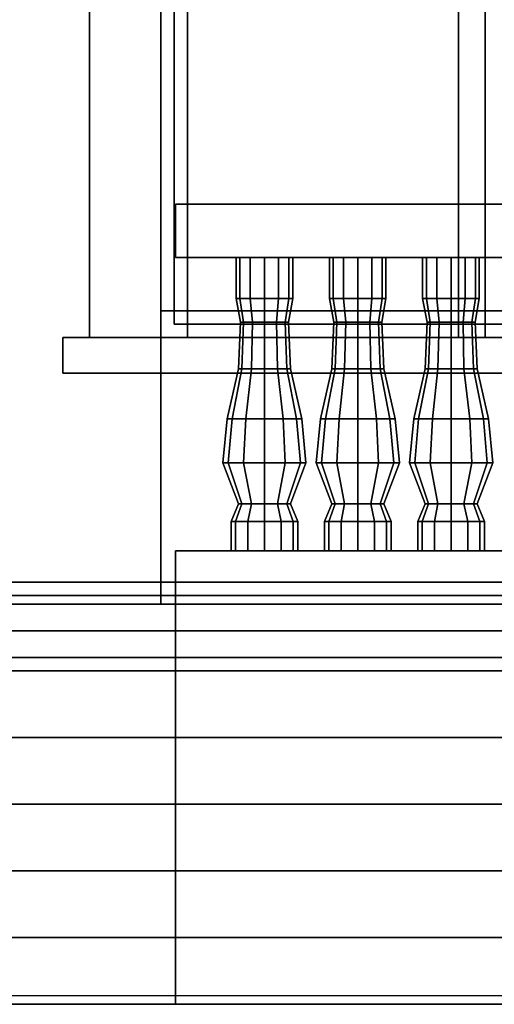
# Model space of a CAD drawing. Header units: metres. Extents: x 1.5 to 35.5, y 0 to 14.7.
# Tile 31 of 60: x 19.6 to 20.7, y 0 to 2.2. Entities that reach past the tile are written whole.
import ezdxf

# ---------------------------------------------------------------- set-up
doc = ezdxf.new("R2010")
doc.units = ezdxf.units.M
for name, color, linetype in [('FRAME', 8, 'Continuous'), ('GLASS', 5, 'Continuous'), ('GRANITE', 8, 'Continuous'), ('GRAVEL', 8, 'Continuous'), ('GROUND', 8, 'Continuous'), ('INTERIOR_FLOOR', 8, 'Continuous'), ('INTERIOR_WALL', 8, 'Continuous'), ('PLASTER', 8, 'Continuous'), ('RUSTIC', 8, 'Continuous'), ('STUCCO', 8, 'Continuous')]:
    doc.layers.add(name, color=color, linetype=linetype)

msp = doc.modelspace()

# ---------------------------------------------------------------- linework, layer by layer
at = {"layer": 'FRAME'}
for points in [[(20.0267, 1.5), (19.9667, 1.5), (19.9667, 4), (20.0267, 4)], [(19.9667, 1.5), (20.0267, 1.5), (20.0267, 4), (19.9667, 4)], [(20.0267, 1.5), (19.9667, 1.5), (19.9667, 4), (20.0267, 4)], [(19.9667, 1.5), (20.0267, 1.5), (20.0267, 4), (19.9667, 4)], [(20.6967, 1.5), (20.6367, 1.5), (20.6367, 4), (20.6967, 4)], [(20.6367, 1.5), (20.6967, 1.5), (20.6967, 4), (20.6367, 4)], [(20.6967, 1.5), (20.6367, 1.5), (20.6367, 4), (20.6967, 4)], [(20.6367, 1.5), (20.6967, 1.5), (20.6967, 4), (20.6367, 4)], [(21.3667, 1.5), (19.9667, 1.5), (19.9667, 1.56), (21.3667, 1.56)], [(19.9667, 1.5), (21.3667, 1.5), (21.3667, 1.56), (19.9667, 1.56)], [(21.3667, 1.5), (19.9667, 1.5), (19.9667, 1.56), (21.3667, 1.56)], [(19.9667, 1.5), (21.3667, 1.5), (21.3667, 1.56), (19.9667, 1.56)]]:
    msp.add_lwpolyline(points, close=True, dxfattribs=at)
at = {"layer": 'GLASS'}
for points in [[(21.3367, 1.53), (19.9967, 1.53), (19.9967, 3.97), (21.3367, 3.97)], [(19.9967, 1.53), (21.3367, 1.53), (21.3367, 3.97), (19.9967, 3.97)], [(21.3367, 1.53), (19.9967, 1.53), (19.9967, 3.97), (21.3367, 3.97)], [(19.9967, 1.53), (21.3367, 1.53), (21.3367, 3.97), (19.9967, 3.97)]]:
    msp.add_lwpolyline(points, close=True, dxfattribs=at)
at = {"layer": 'GRANITE'}
for points in [[(26, 0.84), (10, 0.84), (10, 0.9), (26, 0.9)], [(10, 0.84), (26, 0.84), (26, 0.9), (10, 0.9)], [(23, 0), (13, 0), (13, 0.9), (23, 0.9)], [(13, 0), (23, 0), (23, 0.9), (13, 0.9)], [(21.6, 0), (14.4, 0), (14.4, 0.9), (21.6, 0.9)], [(14.4, 0), (21.6, 0), (21.6, 0.9), (14.4, 0.9)], [(20, 0), (16, 0), (16, 0.9), (20, 0.9)], [(16, 0), (20, 0), (20, 0.9), (16, 0.9)], [(21.6, 0), (14.4, 0), (14.4, 0.75), (21.6, 0.75)], [(14.4, 0), (21.6, 0), (21.6, 0.75), (14.4, 0.75)], [(20, 0), (16, 0), (16, 0.75), (20, 0.75)], [(16, 0), (20, 0), (20, 0.75), (16, 0.75)], [(21.6, 0), (14.4, 0), (14.4, 0.6), (21.6, 0.6)], [(14.4, 0), (21.6, 0), (21.6, 0.6), (14.4, 0.6)], [(20, 0), (16, 0), (16, 0.6), (20, 0.6)], [(16, 0), (20, 0), (20, 0.6), (16, 0.6)], [(21.6, 0), (14.4, 0), (14.4, 0.45), (21.6, 0.45)], [(14.4, 0), (21.6, 0), (21.6, 0.45), (14.4, 0.45)], [(20, 0), (16, 0), (16, 0.45), (20, 0.45)], [(16, 0), (20, 0), (20, 0.45), (16, 0.45)], [(21.6, 0), (14.4, 0), (14.4, 0.3), (21.6, 0.3)], [(14.4, 0), (21.6, 0), (21.6, 0.3), (14.4, 0.3)], [(20, 0), (16, 0), (16, 0.3), (20, 0.3)], [(16, 0), (20, 0), (20, 0.3), (16, 0.3)], [(21.6, 0), (14.4, 0), (14.4, 0.15), (21.6, 0.15)], [(14.4, 0), (21.6, 0), (21.6, 0.15), (14.4, 0.15)], [(20, 0), (16, 0), (16, 0.15), (20, 0.15)], [(16, 0), (20, 0), (20, 0.15), (16, 0.15)]]:
    msp.add_lwpolyline(points, close=True, dxfattribs=at)
at = {"layer": 'GRAVEL'}
msp.add_lwpolyline([(33, 0), (3, 0), (3, 0.02), (33, 0.02)], close=True, dxfattribs=at)
at = {"layer": 'GROUND'}
msp.add_line((1.5, 0), (34.5, 0), dxfattribs=at)
at = {"layer": 'INTERIOR_FLOOR'}
for points in [[(29.55, 0.9), (6.45, 0.9), (6.45, 0.92), (29.55, 0.92)], [(6.45, 0.9), (29.55, 0.9), (29.55, 0.92), (6.45, 0.92)]]:
    msp.add_lwpolyline(points, close=True, dxfattribs=at)
at = {"layer": 'INTERIOR_WALL'}
for points in [[(29.55, 0.9), (6.45, 0.9), (6.45, 7.6), (29.55, 7.6)], [(6.45, 0.9), (29.55, 0.9), (29.55, 7.6), (6.45, 7.6)]]:
    msp.add_lwpolyline(points, close=True, dxfattribs=at)
at = {"layer": 'PLASTER'}
for points in [[(19.9667, 0.9), (18.8, 0.9), (18.8, 4.5), (19.9667, 4.5)], [(18.8, 0.9), (19.9667, 0.9), (19.9667, 4.5), (18.8, 4.5)], [(19.9667, 0.9), (18.95, 0.9), (18.95, 4.5), (19.9667, 4.5)], [(18.95, 0.9), (19.9667, 0.9), (19.9667, 4.5), (18.95, 4.5)], [(21.3667, 0.9), (19.9667, 0.9), (19.9667, 1.5), (21.3667, 1.5)], [(19.9667, 0.9), (21.3667, 0.9), (21.3667, 1.5), (19.9667, 1.5)], [(21.3667, 0.9), (19.9667, 0.9), (19.9667, 1.5), (21.3667, 1.5)], [(19.9667, 0.9), (21.3667, 0.9), (21.3667, 1.5), (19.9667, 1.5)]]:
    msp.add_lwpolyline(points, close=True, dxfattribs=at)
at = {"layer": 'RUSTIC'}
for points in [[(30, 0), (6, 0), (6, 0.9), (30, 0.9)], [(6, 0), (30, 0), (30, 0.9), (6, 0.9)], [(26, 0), (10, 0), (10, 0.9), (26, 0.9)], [(10, 0), (26, 0), (26, 0.9), (10, 0.9)], [(22, 0), (14, 0), (14, 0.9), (22, 0.9)], [(14, 0), (22, 0), (22, 0.9), (14, 0.9)]]:
    msp.add_lwpolyline(points, close=True, dxfattribs=at)
at = {"layer": 'STUCCO'}
for points in [[(19.9667, 1.5), (19.8067, 1.5), (19.8067, 4), (19.9667, 4)], [(19.8067, 1.5), (19.9667, 1.5), (19.9667, 4), (19.8067, 4)], [(19.9667, 1.5), (19.8067, 1.5), (19.8067, 4), (19.9667, 4)], [(19.8067, 1.5), (19.9667, 1.5), (19.9667, 4), (19.8067, 4)], [(25.9, 1.68), (20, 1.68), (20, 1.8), (25.9, 1.8)], [(20, 1.68), (25.9, 1.68), (25.9, 1.8), (20, 1.8)], [(20.1448, 1.5876), (20.1363, 1.5876), (20.1363, 1.68), (20.1448, 1.68)], [(20.1363, 1.5876), (20.1448, 1.5876), (20.1448, 1.68), (20.1363, 1.68)], [(20.1681, 1.5876), (20.1448, 1.5876), (20.1448, 1.68), (20.1681, 1.68)], [(20.1448, 1.5876), (20.1681, 1.5876), (20.1681, 1.68), (20.1448, 1.68)], [(20.2, 1.5876), (20.1681, 1.5876), (20.1681, 1.68), (20.2, 1.68)], [(20.1681, 1.5876), (20.2, 1.5876), (20.2, 1.68), (20.1681, 1.68)], [(20.2319, 1.5876), (20.2, 1.5876), (20.2, 1.68), (20.2319, 1.68)], [(20.2, 1.5876), (20.2319, 1.5876), (20.2319, 1.68), (20.2, 1.68)], [(20.2552, 1.5876), (20.2319, 1.5876), (20.2319, 1.68), (20.2552, 1.68)], [(20.2319, 1.5876), (20.2552, 1.5876), (20.2552, 1.68), (20.2319, 1.68)], [(20.2638, 1.5876), (20.2552, 1.5876), (20.2552, 1.68), (20.2638, 1.68)], [(20.2552, 1.5876), (20.2638, 1.5876), (20.2638, 1.68), (20.2552, 1.68)], [(20.3548, 1.5876), (20.3463, 1.5876), (20.3463, 1.68), (20.3548, 1.68)], [(20.3463, 1.5876), (20.3548, 1.5876), (20.3548, 1.68), (20.3463, 1.68)], [(20.3781, 1.5876), (20.3548, 1.5876), (20.3548, 1.68), (20.3781, 1.68)], [(20.3548, 1.5876), (20.3781, 1.5876), (20.3781, 1.68), (20.3548, 1.68)], [(20.41, 1.5876), (20.3781, 1.5876), (20.3781, 1.68), (20.41, 1.68)], [(20.3781, 1.5876), (20.41, 1.5876), (20.41, 1.68), (20.3781, 1.68)], [(20.4419, 1.5876), (20.41, 1.5876), (20.41, 1.68), (20.4419, 1.68)], [(20.41, 1.5876), (20.4419, 1.5876), (20.4419, 1.68), (20.41, 1.68)], [(20.4652, 1.5876), (20.4419, 1.5876), (20.4419, 1.68), (20.4652, 1.68)], [(20.4419, 1.5876), (20.4652, 1.5876), (20.4652, 1.68), (20.4419, 1.68)], [(20.4737, 1.5876), (20.4652, 1.5876), (20.4652, 1.68), (20.4737, 1.68)], [(20.4652, 1.5876), (20.4737, 1.5876), (20.4737, 1.68), (20.4652, 1.68)], [(20.5648, 1.5876), (20.5562, 1.5876), (20.5562, 1.68), (20.5648, 1.68)], [(20.5562, 1.5876), (20.5648, 1.5876), (20.5648, 1.68), (20.5562, 1.68)], [(20.5881, 1.5876), (20.5648, 1.5876), (20.5648, 1.68), (20.5881, 1.68)], [(20.5648, 1.5876), (20.5881, 1.5876), (20.5881, 1.68), (20.5648, 1.68)], [(20.62, 1.5876), (20.5881, 1.5876), (20.5881, 1.68), (20.62, 1.68)], [(20.5881, 1.5876), (20.62, 1.5876), (20.62, 1.68), (20.5881, 1.68)], [(20.6519, 1.5876), (20.62, 1.5876), (20.62, 1.68), (20.6519, 1.68)], [(20.62, 1.5876), (20.6519, 1.5876), (20.6519, 1.68), (20.62, 1.68)], [(20.6752, 1.5876), (20.6519, 1.5876), (20.6519, 1.68), (20.6752, 1.68)], [(20.6519, 1.5876), (20.6752, 1.5876), (20.6752, 1.68), (20.6519, 1.68)], [(20.6837, 1.5876), (20.6752, 1.5876), (20.6752, 1.68), (20.6837, 1.68)], [(20.6752, 1.5876), (20.6837, 1.5876), (20.6837, 1.68), (20.6752, 1.68)], [(20.1532, 1.5348), (20.146, 1.5348), (20.1363, 1.5876), (20.1448, 1.5876)], [(20.146, 1.5348), (20.1532, 1.5348), (20.1448, 1.5876), (20.1363, 1.5876)], [(20.173, 1.5348), (20.1532, 1.5348), (20.1448, 1.5876), (20.1681, 1.5876)], [(20.1532, 1.5348), (20.173, 1.5348), (20.1681, 1.5876), (20.1448, 1.5876)], [(20.2, 1.5348), (20.173, 1.5348), (20.1681, 1.5876), (20.2, 1.5876)], [(20.173, 1.5348), (20.2, 1.5348), (20.2, 1.5876), (20.1681, 1.5876)], [(20.227, 1.5348), (20.2, 1.5348), (20.2, 1.5876), (20.2319, 1.5876)], [(20.2, 1.5348), (20.227, 1.5348), (20.2319, 1.5876), (20.2, 1.5876)], [(20.2468, 1.5348), (20.227, 1.5348), (20.2319, 1.5876), (20.2552, 1.5876)], [(20.227, 1.5348), (20.2468, 1.5348), (20.2552, 1.5876), (20.2319, 1.5876)], [(20.254, 1.5348), (20.2468, 1.5348), (20.2552, 1.5876), (20.2638, 1.5876)], [(20.2468, 1.5348), (20.254, 1.5348), (20.2638, 1.5876), (20.2552, 1.5876)], [(20.3632, 1.5348), (20.356, 1.5348), (20.3463, 1.5876), (20.3548, 1.5876)], [(20.356, 1.5348), (20.3632, 1.5348), (20.3548, 1.5876), (20.3463, 1.5876)], [(20.383, 1.5348), (20.3632, 1.5348), (20.3548, 1.5876), (20.3781, 1.5876)], [(20.3632, 1.5348), (20.383, 1.5348), (20.3781, 1.5876), (20.3548, 1.5876)], [(20.41, 1.5348), (20.383, 1.5348), (20.3781, 1.5876), (20.41, 1.5876)], [(20.383, 1.5348), (20.41, 1.5348), (20.41, 1.5876), (20.3781, 1.5876)], [(20.437, 1.5348), (20.41, 1.5348), (20.41, 1.5876), (20.4419, 1.5876)], [(20.41, 1.5348), (20.437, 1.5348), (20.4419, 1.5876), (20.41, 1.5876)], [(20.4568, 1.5348), (20.437, 1.5348), (20.4419, 1.5876), (20.4652, 1.5876)], [(20.437, 1.5348), (20.4568, 1.5348), (20.4652, 1.5876), (20.4419, 1.5876)], [(20.464, 1.5348), (20.4568, 1.5348), (20.4652, 1.5876), (20.4737, 1.5876)], [(20.4568, 1.5348), (20.464, 1.5348), (20.4737, 1.5876), (20.4652, 1.5876)], [(20.5732, 1.5348), (20.566, 1.5348), (20.5562, 1.5876), (20.5648, 1.5876)], [(20.566, 1.5348), (20.5732, 1.5348), (20.5648, 1.5876), (20.5562, 1.5876)], [(20.593, 1.5348), (20.5732, 1.5348), (20.5648, 1.5876), (20.5881, 1.5876)], [(20.5732, 1.5348), (20.593, 1.5348), (20.5881, 1.5876), (20.5648, 1.5876)], [(20.62, 1.5348), (20.593, 1.5348), (20.5881, 1.5876), (20.62, 1.5876)], [(20.593, 1.5348), (20.62, 1.5348), (20.62, 1.5876), (20.5881, 1.5876)], [(20.647, 1.5348), (20.62, 1.5348), (20.62, 1.5876), (20.6519, 1.5876)], [(20.62, 1.5348), (20.647, 1.5348), (20.6519, 1.5876), (20.62, 1.5876)], [(20.6668, 1.5348), (20.647, 1.5348), (20.6519, 1.5876), (20.6752, 1.5876)], [(20.647, 1.5348), (20.6668, 1.5348), (20.6752, 1.5876), (20.6519, 1.5876)], [(20.674, 1.5348), (20.6668, 1.5348), (20.6752, 1.5876), (20.6837, 1.5876)], [(20.6668, 1.5348), (20.674, 1.5348), (20.6837, 1.5876), (20.6752, 1.5876)], [(20.1493, 1.4292), (20.1415, 1.4292), (20.146, 1.5348), (20.1532, 1.5348)], [(20.1415, 1.4292), (20.1493, 1.4292), (20.1532, 1.5348), (20.146, 1.5348)], [(20.1708, 1.4292), (20.1493, 1.4292), (20.1532, 1.5348), (20.173, 1.5348)], [(20.1493, 1.4292), (20.1708, 1.4292), (20.173, 1.5348), (20.1532, 1.5348)], [(20.2, 1.4292), (20.1708, 1.4292), (20.173, 1.5348), (20.2, 1.5348)], [(20.1708, 1.4292), (20.2, 1.4292), (20.2, 1.5348), (20.173, 1.5348)], [(20.2293, 1.4292), (20.2, 1.4292), (20.2, 1.5348), (20.227, 1.5348)], [(20.2, 1.4292), (20.2293, 1.4292), (20.227, 1.5348), (20.2, 1.5348)], [(20.2507, 1.4292), (20.2293, 1.4292), (20.227, 1.5348), (20.2468, 1.5348)], [(20.2293, 1.4292), (20.2507, 1.4292), (20.2468, 1.5348), (20.227, 1.5348)], [(20.2585, 1.4292), (20.2507, 1.4292), (20.2468, 1.5348), (20.254, 1.5348)], [(20.2507, 1.4292), (20.2585, 1.4292), (20.254, 1.5348), (20.2468, 1.5348)], [(20.3593, 1.4292), (20.3515, 1.4292), (20.356, 1.5348), (20.3632, 1.5348)], [(20.3515, 1.4292), (20.3593, 1.4292), (20.3632, 1.5348), (20.356, 1.5348)], [(20.3807, 1.4292), (20.3593, 1.4292), (20.3632, 1.5348), (20.383, 1.5348)], [(20.3593, 1.4292), (20.3807, 1.4292), (20.383, 1.5348), (20.3632, 1.5348)], [(20.41, 1.4292), (20.3807, 1.4292), (20.383, 1.5348), (20.41, 1.5348)], [(20.3807, 1.4292), (20.41, 1.4292), (20.41, 1.5348), (20.383, 1.5348)], [(20.4393, 1.4292), (20.41, 1.4292), (20.41, 1.5348), (20.437, 1.5348)], [(20.41, 1.4292), (20.4393, 1.4292), (20.437, 1.5348), (20.41, 1.5348)], [(20.4607, 1.4292), (20.4393, 1.4292), (20.437, 1.5348), (20.4568, 1.5348)], [(20.4393, 1.4292), (20.4607, 1.4292), (20.4568, 1.5348), (20.437, 1.5348)], [(20.4685, 1.4292), (20.4607, 1.4292), (20.4568, 1.5348), (20.464, 1.5348)], [(20.4607, 1.4292), (20.4685, 1.4292), (20.464, 1.5348), (20.4568, 1.5348)], [(20.5693, 1.4292), (20.5615, 1.4292), (20.566, 1.5348), (20.5732, 1.5348)], [(20.5615, 1.4292), (20.5693, 1.4292), (20.5732, 1.5348), (20.566, 1.5348)], [(20.5907, 1.4292), (20.5693, 1.4292), (20.5732, 1.5348), (20.593, 1.5348)], [(20.5693, 1.4292), (20.5907, 1.4292), (20.593, 1.5348), (20.5732, 1.5348)], [(20.62, 1.4292), (20.5907, 1.4292), (20.593, 1.5348), (20.62, 1.5348)], [(20.5907, 1.4292), (20.62, 1.4292), (20.62, 1.5348), (20.593, 1.5348)], [(20.6492, 1.4292), (20.62, 1.4292), (20.62, 1.5348), (20.647, 1.5348)], [(20.62, 1.4292), (20.6492, 1.4292), (20.647, 1.5348), (20.62, 1.5348)], [(20.6707, 1.4292), (20.6492, 1.4292), (20.647, 1.5348), (20.6668, 1.5348)], [(20.6492, 1.4292), (20.6707, 1.4292), (20.6668, 1.5348), (20.647, 1.5348)], [(20.6785, 1.4292), (20.6707, 1.4292), (20.6668, 1.5348), (20.674, 1.5348)], [(20.6707, 1.4292), (20.6785, 1.4292), (20.674, 1.5348), (20.6668, 1.5348)], [(21.5867, 1.42), (19.7467, 1.42), (19.7467, 1.5), (21.5867, 1.5)], [(19.7467, 1.42), (21.5867, 1.42), (21.5867, 1.5), (19.7467, 1.5)], [(21.5867, 1.42), (19.7467, 1.42), (19.7467, 1.5), (21.5867, 1.5)], [(19.7467, 1.42), (21.5867, 1.42), (21.5867, 1.5), (19.7467, 1.5)], [(20.1273, 1.317), (20.116, 1.317), (20.1415, 1.4292), (20.1493, 1.4292)], [(20.116, 1.317), (20.1273, 1.317), (20.1493, 1.4292), (20.1415, 1.4292)], [(20.158, 1.317), (20.1273, 1.317), (20.1493, 1.4292), (20.1708, 1.4292)], [(20.1273, 1.317), (20.158, 1.317), (20.1708, 1.4292), (20.1493, 1.4292)], [(20.2, 1.317), (20.158, 1.317), (20.1708, 1.4292), (20.2, 1.4292)], [(20.158, 1.317), (20.2, 1.317), (20.2, 1.4292), (20.1708, 1.4292)], [(20.242, 1.317), (20.2, 1.317), (20.2, 1.4292), (20.2293, 1.4292)], [(20.2, 1.317), (20.242, 1.317), (20.2293, 1.4292), (20.2, 1.4292)], [(20.2727, 1.317), (20.242, 1.317), (20.2293, 1.4292), (20.2507, 1.4292)], [(20.242, 1.317), (20.2727, 1.317), (20.2507, 1.4292), (20.2293, 1.4292)], [(20.284, 1.317), (20.2727, 1.317), (20.2507, 1.4292), (20.2585, 1.4292)], [(20.2727, 1.317), (20.284, 1.317), (20.2585, 1.4292), (20.2507, 1.4292)], [(20.3373, 1.317), (20.326, 1.317), (20.3515, 1.4292), (20.3593, 1.4292)], [(20.326, 1.317), (20.3373, 1.317), (20.3593, 1.4292), (20.3515, 1.4292)], [(20.368, 1.317), (20.3373, 1.317), (20.3593, 1.4292), (20.3807, 1.4292)], [(20.3373, 1.317), (20.368, 1.317), (20.3807, 1.4292), (20.3593, 1.4292)], [(20.41, 1.317), (20.368, 1.317), (20.3807, 1.4292), (20.41, 1.4292)], [(20.368, 1.317), (20.41, 1.317), (20.41, 1.4292), (20.3807, 1.4292)], [(20.452, 1.317), (20.41, 1.317), (20.41, 1.4292), (20.4393, 1.4292)], [(20.41, 1.317), (20.452, 1.317), (20.4393, 1.4292), (20.41, 1.4292)], [(20.4827, 1.317), (20.452, 1.317), (20.4393, 1.4292), (20.4607, 1.4292)], [(20.452, 1.317), (20.4827, 1.317), (20.4607, 1.4292), (20.4393, 1.4292)], [(20.494, 1.317), (20.4827, 1.317), (20.4607, 1.4292), (20.4685, 1.4292)], [(20.4827, 1.317), (20.494, 1.317), (20.4685, 1.4292), (20.4607, 1.4292)], [(20.5472, 1.317), (20.536, 1.317), (20.5615, 1.4292), (20.5693, 1.4292)], [(20.536, 1.317), (20.5472, 1.317), (20.5693, 1.4292), (20.5615, 1.4292)], [(20.578, 1.317), (20.5472, 1.317), (20.5693, 1.4292), (20.5907, 1.4292)], [(20.5472, 1.317), (20.578, 1.317), (20.5907, 1.4292), (20.5693, 1.4292)], [(20.62, 1.317), (20.578, 1.317), (20.5907, 1.4292), (20.62, 1.4292)], [(20.578, 1.317), (20.62, 1.317), (20.62, 1.4292), (20.5907, 1.4292)], [(20.662, 1.317), (20.62, 1.317), (20.62, 1.4292), (20.6492, 1.4292)], [(20.62, 1.317), (20.662, 1.317), (20.6492, 1.4292), (20.62, 1.4292)], [(20.6928, 1.317), (20.662, 1.317), (20.6492, 1.4292), (20.6707, 1.4292)], [(20.662, 1.317), (20.6928, 1.317), (20.6707, 1.4292), (20.6492, 1.4292)], [(20.704, 1.317), (20.6928, 1.317), (20.6707, 1.4292), (20.6785, 1.4292)], [(20.6928, 1.317), (20.704, 1.317), (20.6785, 1.4292), (20.6707, 1.4292)], [(20.1188, 1.218), (20.1062, 1.218), (20.116, 1.317), (20.1273, 1.317)], [(20.1062, 1.218), (20.1188, 1.218), (20.1273, 1.317), (20.116, 1.317)], [(20.1531, 1.218), (20.1188, 1.218), (20.1273, 1.317), (20.158, 1.317)], [(20.1188, 1.218), (20.1531, 1.218), (20.158, 1.317), (20.1273, 1.317)], [(20.2, 1.218), (20.1531, 1.218), (20.158, 1.317), (20.2, 1.317)], [(20.1531, 1.218), (20.2, 1.218), (20.2, 1.317), (20.158, 1.317)], [(20.2469, 1.218), (20.2, 1.218), (20.2, 1.317), (20.242, 1.317)], [(20.2, 1.218), (20.2469, 1.218), (20.242, 1.317), (20.2, 1.317)], [(20.2812, 1.218), (20.2469, 1.218), (20.242, 1.317), (20.2727, 1.317)], [(20.2469, 1.218), (20.2812, 1.218), (20.2727, 1.317), (20.242, 1.317)], [(20.2937, 1.218), (20.2812, 1.218), (20.2727, 1.317), (20.284, 1.317)], [(20.2812, 1.218), (20.2937, 1.218), (20.284, 1.317), (20.2727, 1.317)], [(20.3288, 1.218), (20.3163, 1.218), (20.326, 1.317), (20.3373, 1.317)], [(20.3163, 1.218), (20.3288, 1.218), (20.3373, 1.317), (20.326, 1.317)], [(20.3631, 1.218), (20.3288, 1.218), (20.3373, 1.317), (20.368, 1.317)], [(20.3288, 1.218), (20.3631, 1.218), (20.368, 1.317), (20.3373, 1.317)], [(20.41, 1.218), (20.3631, 1.218), (20.368, 1.317), (20.41, 1.317)], [(20.3631, 1.218), (20.41, 1.218), (20.41, 1.317), (20.368, 1.317)], [(20.4569, 1.218), (20.41, 1.218), (20.41, 1.317), (20.452, 1.317)], [(20.41, 1.218), (20.4569, 1.218), (20.452, 1.317), (20.41, 1.317)], [(20.4912, 1.218), (20.4569, 1.218), (20.452, 1.317), (20.4827, 1.317)], [(20.4569, 1.218), (20.4912, 1.218), (20.4827, 1.317), (20.452, 1.317)], [(20.5038, 1.218), (20.4912, 1.218), (20.4827, 1.317), (20.494, 1.317)], [(20.4912, 1.218), (20.5038, 1.218), (20.494, 1.317), (20.4827, 1.317)], [(20.5388, 1.218), (20.5263, 1.218), (20.536, 1.317), (20.5472, 1.317)], [(20.5263, 1.218), (20.5388, 1.218), (20.5472, 1.317), (20.536, 1.317)], [(20.5731, 1.218), (20.5388, 1.218), (20.5472, 1.317), (20.578, 1.317)], [(20.5388, 1.218), (20.5731, 1.218), (20.578, 1.317), (20.5472, 1.317)], [(20.62, 1.218), (20.5731, 1.218), (20.578, 1.317), (20.62, 1.317)], [(20.5731, 1.218), (20.62, 1.218), (20.62, 1.317), (20.578, 1.317)], [(20.6669, 1.218), (20.62, 1.218), (20.62, 1.317), (20.662, 1.317)], [(20.62, 1.218), (20.6669, 1.218), (20.662, 1.317), (20.62, 1.317)], [(20.7012, 1.218), (20.6669, 1.218), (20.662, 1.317), (20.6928, 1.317)], [(20.6669, 1.218), (20.7012, 1.218), (20.6928, 1.317), (20.662, 1.317)], [(20.7138, 1.218), (20.7012, 1.218), (20.6928, 1.317), (20.704, 1.317)], [(20.7012, 1.218), (20.7138, 1.218), (20.704, 1.317), (20.6928, 1.317)], [(20.1493, 1.1256), (20.1415, 1.1256), (20.1062, 1.218), (20.1188, 1.218)], [(20.1415, 1.1256), (20.1493, 1.1256), (20.1188, 1.218), (20.1062, 1.218)], [(20.1708, 1.1256), (20.1493, 1.1256), (20.1188, 1.218), (20.1531, 1.218)], [(20.1493, 1.1256), (20.1708, 1.1256), (20.1531, 1.218), (20.1188, 1.218)], [(20.2, 1.1256), (20.1708, 1.1256), (20.1531, 1.218), (20.2, 1.218)], [(20.1708, 1.1256), (20.2, 1.1256), (20.2, 1.218), (20.1531, 1.218)], [(20.2293, 1.1256), (20.2, 1.1256), (20.2, 1.218), (20.2469, 1.218)], [(20.2, 1.1256), (20.2293, 1.1256), (20.2469, 1.218), (20.2, 1.218)], [(20.2507, 1.1256), (20.2293, 1.1256), (20.2469, 1.218), (20.2812, 1.218)], [(20.2293, 1.1256), (20.2507, 1.1256), (20.2812, 1.218), (20.2469, 1.218)], [(20.2585, 1.1256), (20.2507, 1.1256), (20.2812, 1.218), (20.2937, 1.218)], [(20.2507, 1.1256), (20.2585, 1.1256), (20.2937, 1.218), (20.2812, 1.218)], [(20.3593, 1.1256), (20.3515, 1.1256), (20.3163, 1.218), (20.3288, 1.218)], [(20.3515, 1.1256), (20.3593, 1.1256), (20.3288, 1.218), (20.3163, 1.218)], [(20.3807, 1.1256), (20.3593, 1.1256), (20.3288, 1.218), (20.3631, 1.218)], [(20.3593, 1.1256), (20.3807, 1.1256), (20.3631, 1.218), (20.3288, 1.218)], [(20.41, 1.1256), (20.3807, 1.1256), (20.3631, 1.218), (20.41, 1.218)], [(20.3807, 1.1256), (20.41, 1.1256), (20.41, 1.218), (20.3631, 1.218)], [(20.4393, 1.1256), (20.41, 1.1256), (20.41, 1.218), (20.4569, 1.218)], [(20.41, 1.1256), (20.4393, 1.1256), (20.4569, 1.218), (20.41, 1.218)], [(20.4607, 1.1256), (20.4393, 1.1256), (20.4569, 1.218), (20.4912, 1.218)], [(20.4393, 1.1256), (20.4607, 1.1256), (20.4912, 1.218), (20.4569, 1.218)], [(20.4685, 1.1256), (20.4607, 1.1256), (20.4912, 1.218), (20.5038, 1.218)], [(20.4607, 1.1256), (20.4685, 1.1256), (20.5038, 1.218), (20.4912, 1.218)], [(20.5693, 1.1256), (20.5615, 1.1256), (20.5263, 1.218), (20.5388, 1.218)], [(20.5615, 1.1256), (20.5693, 1.1256), (20.5388, 1.218), (20.5263, 1.218)], [(20.5907, 1.1256), (20.5693, 1.1256), (20.5388, 1.218), (20.5731, 1.218)], [(20.5693, 1.1256), (20.5907, 1.1256), (20.5731, 1.218), (20.5388, 1.218)], [(20.62, 1.1256), (20.5907, 1.1256), (20.5731, 1.218), (20.62, 1.218)], [(20.5907, 1.1256), (20.62, 1.1256), (20.62, 1.218), (20.5731, 1.218)], [(20.6492, 1.1256), (20.62, 1.1256), (20.62, 1.218), (20.6669, 1.218)], [(20.62, 1.1256), (20.6492, 1.1256), (20.6669, 1.218), (20.62, 1.218)], [(20.6707, 1.1256), (20.6492, 1.1256), (20.6669, 1.218), (20.7012, 1.218)], [(20.6492, 1.1256), (20.6707, 1.1256), (20.7012, 1.218), (20.6669, 1.218)], [(20.6785, 1.1256), (20.6707, 1.1256), (20.7012, 1.218), (20.7138, 1.218)], [(20.6707, 1.1256), (20.6785, 1.1256), (20.7138, 1.218), (20.7012, 1.218)], [(20.135, 1.086), (20.125, 1.086), (20.1415, 1.1256), (20.1493, 1.1256)], [(20.125, 1.086), (20.135, 1.086), (20.1493, 1.1256), (20.1415, 1.1256)], [(20.1625, 1.086), (20.135, 1.086), (20.1493, 1.1256), (20.1708, 1.1256)], [(20.135, 1.086), (20.1625, 1.086), (20.1708, 1.1256), (20.1493, 1.1256)], [(20.2, 1.086), (20.1625, 1.086), (20.1708, 1.1256), (20.2, 1.1256)], [(20.1625, 1.086), (20.2, 1.086), (20.2, 1.1256), (20.1708, 1.1256)], [(20.2375, 1.086), (20.2, 1.086), (20.2, 1.1256), (20.2293, 1.1256)], [(20.2, 1.086), (20.2375, 1.086), (20.2293, 1.1256), (20.2, 1.1256)], [(20.2649, 1.086), (20.2375, 1.086), (20.2293, 1.1256), (20.2507, 1.1256)], [(20.2375, 1.086), (20.2649, 1.086), (20.2507, 1.1256), (20.2293, 1.1256)], [(20.275, 1.086), (20.2649, 1.086), (20.2507, 1.1256), (20.2585, 1.1256)], [(20.2649, 1.086), (20.275, 1.086), (20.2585, 1.1256), (20.2507, 1.1256)], [(20.3451, 1.086), (20.335, 1.086), (20.3515, 1.1256), (20.3593, 1.1256)], [(20.335, 1.086), (20.3451, 1.086), (20.3593, 1.1256), (20.3515, 1.1256)], [(20.3725, 1.086), (20.3451, 1.086), (20.3593, 1.1256), (20.3807, 1.1256)], [(20.3451, 1.086), (20.3725, 1.086), (20.3807, 1.1256), (20.3593, 1.1256)], [(20.41, 1.086), (20.3725, 1.086), (20.3807, 1.1256), (20.41, 1.1256)], [(20.3725, 1.086), (20.41, 1.086), (20.41, 1.1256), (20.3807, 1.1256)], [(20.4475, 1.086), (20.41, 1.086), (20.41, 1.1256), (20.4393, 1.1256)], [(20.41, 1.086), (20.4475, 1.086), (20.4393, 1.1256), (20.41, 1.1256)], [(20.4749, 1.086), (20.4475, 1.086), (20.4393, 1.1256), (20.4607, 1.1256)], [(20.4475, 1.086), (20.4749, 1.086), (20.4607, 1.1256), (20.4393, 1.1256)], [(20.485, 1.086), (20.4749, 1.086), (20.4607, 1.1256), (20.4685, 1.1256)], [(20.4749, 1.086), (20.485, 1.086), (20.4685, 1.1256), (20.4607, 1.1256)], [(20.5551, 1.086), (20.545, 1.086), (20.5615, 1.1256), (20.5693, 1.1256)], [(20.545, 1.086), (20.5551, 1.086), (20.5693, 1.1256), (20.5615, 1.1256)], [(20.5825, 1.086), (20.5551, 1.086), (20.5693, 1.1256), (20.5907, 1.1256)], [(20.5551, 1.086), (20.5825, 1.086), (20.5907, 1.1256), (20.5693, 1.1256)], [(20.62, 1.086), (20.5825, 1.086), (20.5907, 1.1256), (20.62, 1.1256)], [(20.5825, 1.086), (20.62, 1.086), (20.62, 1.1256), (20.5907, 1.1256)], [(20.6575, 1.086), (20.62, 1.086), (20.62, 1.1256), (20.6492, 1.1256)], [(20.62, 1.086), (20.6575, 1.086), (20.6492, 1.1256), (20.62, 1.1256)], [(20.685, 1.086), (20.6575, 1.086), (20.6492, 1.1256), (20.6707, 1.1256)], [(20.6575, 1.086), (20.685, 1.086), (20.6707, 1.1256), (20.6492, 1.1256)], [(20.695, 1.086), (20.685, 1.086), (20.6707, 1.1256), (20.6785, 1.1256)], [(20.685, 1.086), (20.695, 1.086), (20.6785, 1.1256), (20.6707, 1.1256)], [(20.135, 1.02), (20.125, 1.02), (20.125, 1.086), (20.135, 1.086)], [(20.125, 1.02), (20.135, 1.02), (20.135, 1.086), (20.125, 1.086)], [(20.1625, 1.02), (20.135, 1.02), (20.135, 1.086), (20.1625, 1.086)], [(20.135, 1.02), (20.1625, 1.02), (20.1625, 1.086), (20.135, 1.086)], [(20.2, 1.02), (20.1625, 1.02), (20.1625, 1.086), (20.2, 1.086)], [(20.1625, 1.02), (20.2, 1.02), (20.2, 1.086), (20.1625, 1.086)], [(20.2375, 1.02), (20.2, 1.02), (20.2, 1.086), (20.2375, 1.086)], [(20.2, 1.02), (20.2375, 1.02), (20.2375, 1.086), (20.2, 1.086)], [(20.2649, 1.02), (20.2375, 1.02), (20.2375, 1.086), (20.2649, 1.086)], [(20.2375, 1.02), (20.2649, 1.02), (20.2649, 1.086), (20.2375, 1.086)], [(20.275, 1.02), (20.2649, 1.02), (20.2649, 1.086), (20.275, 1.086)], [(20.2649, 1.02), (20.275, 1.02), (20.275, 1.086), (20.2649, 1.086)], [(20.3451, 1.02), (20.335, 1.02), (20.335, 1.086), (20.3451, 1.086)], [(20.335, 1.02), (20.3451, 1.02), (20.3451, 1.086), (20.335, 1.086)], [(20.3725, 1.02), (20.3451, 1.02), (20.3451, 1.086), (20.3725, 1.086)], [(20.3451, 1.02), (20.3725, 1.02), (20.3725, 1.086), (20.3451, 1.086)], [(20.41, 1.02), (20.3725, 1.02), (20.3725, 1.086), (20.41, 1.086)], [(20.3725, 1.02), (20.41, 1.02), (20.41, 1.086), (20.3725, 1.086)], [(20.4475, 1.02), (20.41, 1.02), (20.41, 1.086), (20.4475, 1.086)], [(20.41, 1.02), (20.4475, 1.02), (20.4475, 1.086), (20.41, 1.086)], [(20.4749, 1.02), (20.4475, 1.02), (20.4475, 1.086), (20.4749, 1.086)], [(20.4475, 1.02), (20.4749, 1.02), (20.4749, 1.086), (20.4475, 1.086)], [(20.485, 1.02), (20.4749, 1.02), (20.4749, 1.086), (20.485, 1.086)], [(20.4749, 1.02), (20.485, 1.02), (20.485, 1.086), (20.4749, 1.086)], [(20.5551, 1.02), (20.545, 1.02), (20.545, 1.086), (20.5551, 1.086)], [(20.545, 1.02), (20.5551, 1.02), (20.5551, 1.086), (20.545, 1.086)], [(20.5825, 1.02), (20.5551, 1.02), (20.5551, 1.086), (20.5825, 1.086)], [(20.5551, 1.02), (20.5825, 1.02), (20.5825, 1.086), (20.5551, 1.086)], [(20.62, 1.02), (20.5825, 1.02), (20.5825, 1.086), (20.62, 1.086)], [(20.5825, 1.02), (20.62, 1.02), (20.62, 1.086), (20.5825, 1.086)], [(20.6575, 1.02), (20.62, 1.02), (20.62, 1.086), (20.6575, 1.086)], [(20.62, 1.02), (20.6575, 1.02), (20.6575, 1.086), (20.62, 1.086)], [(20.685, 1.02), (20.6575, 1.02), (20.6575, 1.086), (20.685, 1.086)], [(20.6575, 1.02), (20.685, 1.02), (20.685, 1.086), (20.6575, 1.086)], [(20.695, 1.02), (20.685, 1.02), (20.685, 1.086), (20.695, 1.086)], [(20.685, 1.02), (20.695, 1.02), (20.695, 1.086), (20.685, 1.086)], [(25.9, 0.9), (20, 0.9), (20, 1.02), (25.9, 1.02)], [(20, 0.9), (25.9, 0.9), (25.9, 1.02), (20, 1.02)], [(30.1, 0.78), (5.9, 0.78), (5.9, 0.95), (30.1, 0.95)], [(5.9, 0.78), (30.1, 0.78), (30.1, 0.95), (5.9, 0.95)]]:
    msp.add_lwpolyline(points, close=True, dxfattribs=at)

doc.saveas('drawing.dxf')
